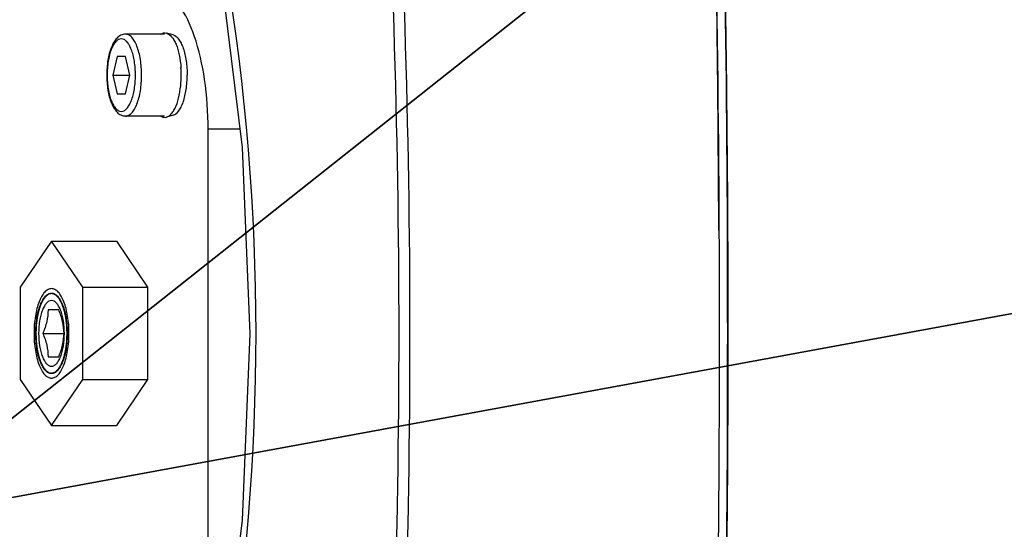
# Model space of a CAD drawing. Header units: millimetres. Extents: x 0 to 8493, y 0 to 6007.
# Tile 53 of 111: x 4381 to 4486, y 1245 to 1299. Entities that reach past the tile are written whole.
import ezdxf

# ---------------------------------------------------------------- set-up
doc = ezdxf.new("R2010")
doc.units = ezdxf.units.MM
doc.header["$LTSCALE"] = 467.107143
doc.layers.get('0').update_dxf_attribs({"linetype": 'CONTINUOUS'})
for name, color, linetype in [('304102000126DXF_CONTINUOUS_LINE', 7, 'CONTINUOUS'), ('304102000127DXF_CONTINUOUS_LINE', 7, 'CONTINUOUS'), ('304103000034DXF_CONTINUOUS_LINE', 7, 'CONTINUOUS'), ('304105000340DXF_CONTINUOUS_LINE', 7, 'CONTINUOUS'), ('304106000106DXF_CONTINUOUS_LINE', 7, 'CONTINUOUS'), ('501023000062DXF_CONTINUOUS_LINE', 7, 'CONTINUOUS'), ('604006000002DXF_CONTINUOUS_LINE', 7, 'CONTINUOUS'), ('625001000001DXF_CONTINUOUS_LINE', 7, 'CONTINUOUS'), ('627001000012DXF_CONTINUOUS_LINE', 7, 'CONTINUOUS'), ('最大动作范围图_DXF_DIMENSION', 7, 'CONTINUOUS')]:
    doc.layers.add(name, color=color, linetype=linetype)
doc.styles.get("Standard").update_dxf_attribs({"font": 'txt', "width": 0.7})
doc.dimstyles.new('DIMSTYLE_1', dxfattribs={"dimtxt": 85.714286, "dimasz": 42.857143, "dimexe": 1.5, "dimexo": 0, "dimgap": 6, "dimtad": 0, "dimtih": 1, "dimtoh": 1, "dimdec": 1, "dimdsep": 46, "dimtxsty": 'Standard', "dimblk": '_FILLED', "dimblk1": '_FILLED', "dimblk2": '_FILLED', "dimcen": 0.09, "dimclrt": 5, "dimazin": 2, "dimtp": 0.5, "dimtm": 0.5, "dimtfac": 1, "dimtdec": 65535, "dimtofl": 0, "dimtmove": 0, "dimatfit": 3, "dimldrblk": '_FILLED', "dimfxl": 0, "dimtolj": 1, "dimarcsym": 0})
doc.dimstyles.new('DIMSTYLE_5', dxfattribs={"dimtxt": 85.714286, "dimasz": 42.857143, "dimexe": 1.5, "dimexo": 0, "dimtad": 1, "dimdsep": 46, "dimtxsty": 'Standard', "dimblk": '_FILLED', "dimblk1": '_FILLED', "dimblk2": '_FILLED', "dimcen": 0.09, "dimclrt": 5, "dimazin": 2, "dimtp": 0.01, "dimtm": 0.01, "dimtfac": 1, "dimtofl": 0, "dimtmove": 0, "dimatfit": 3, "dimldrblk": '_FILLED', "dimfxl": 0, "dimtolj": 1, "dimarcsym": 0})

# ---------------------------------------------------------------- blocks, each defined once
blk = doc.blocks.new('*D1')
at = {"layer": '最大动作范围图_DXF_DIMENSION', "color": 2, "linetype": 'Continuous', "transparency": 16777216}
blk.add_line((5263.67, 1245.98), (4966.12, 1245.98), dxfattribs=at)
for start, end in [(0, 86.39529), (109.00151, 167)]:
    blk.add_arc((4366.38, 1245.98), 610.46, start, end, dxfattribs=at)
for points in [[(3772.32, 1427.48), (3771.56, 1383.31), (3793.01, 1421.93)], [(4964.63, 1288.44), (4976.84, 1245.98), (4986.04, 1289.19)]]:
    blk.add_solid(points, dxfattribs=at)
blk = doc.blocks.new('_FILLED')
at = {"color": 0, "linetype": 'ByBlock'}
blk.add_solid([(0, 0), (-1, 0.25), (-1, -0.25)], dxfattribs=at)
blk = doc.blocks.new('*D2')
at = {"layer": '最大动作范围图_DXF_DIMENSION', "color": 2, "linetype": 'Continuous', "transparency": 16777216}
blk.add_line((5263.67, 1245.98), (4966.12, 1245.98), dxfattribs=at)
for start, end in [(260.88866, 360), (193, 239.94839)]:
    blk.add_arc((4366.38, 1245.98), 610.46, start, end, dxfattribs=at)
for points in [[(4986.04, 1202.78), (4976.84, 1245.98), (4964.63, 1203.53)], [(3793.01, 1070.04), (3771.56, 1108.66), (3772.32, 1064.49)]]:
    blk.add_solid(points, dxfattribs=at)
blk = doc.blocks.new('*D27')
at = {"layer": '最大动作范围图_DXF_DIMENSION', "color": 2, "linetype": 'Continuous', "transparency": 16777216}
for p, q in [((4366.43, 1245.98), (6343.26, 1609.67)), ((6006.9, 1547.79), (4366.43, 1245.98)), ((6006.9, 1547.79), (6006.9, 1547.79))]:
    blk.add_line(p, q, dxfattribs=at)
at = {"layer": '最大动作范围图_DXF_DIMENSION', "color": 2, "linetype": 'Continuous', "transparency": 16777216, "xscale": 42.8571428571, "yscale": 42.8571428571, "zscale": 42.8571428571, "rotation": 190.4236602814}
blk.add_blockref('_FILLED', (6006.9, 1547.79), dxfattribs=at)
blk = doc.blocks.new('*D28')
at = {"layer": '最大动作范围图_DXF_DIMENSION', "color": 2, "linetype": 'Continuous', "transparency": 16777216}
for p, q in [((4366.43, 1245.98), (5139.88, 1859.06)), ((4614.07, 1442.28), (4366.43, 1245.98)), ((4614.07, 1442.28), (4614.07, 1442.28))]:
    blk.add_line(p, q, dxfattribs=at)
at = {"layer": '最大动作范围图_DXF_DIMENSION', "color": 2, "linetype": 'Continuous', "transparency": 16777216, "xscale": 42.8571428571, "yscale": 42.8571428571, "zscale": 42.8571428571, "rotation": 218.403466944}
blk.add_blockref('_FILLED', (4614.07, 1442.28), dxfattribs=at)

msp = doc.modelspace()

# ---------------------------------------------------------------- linework, layer by layer
at = {"color": 2, "linetype": 'Continuous'}
msp.add_circle((4366.427, 1245.984), 316, dxfattribs=at)
at = {"layer": '304102000126DXF_CONTINUOUS_LINE', "color": 7, "linetype": 'Continuous'}
for centre, radius, start, end in [((2176.363, 1266.151), 2280.136, 0.769548, 1.793719), ((2166.645, 1265.995), 2289.855, 0.26154, 0.770195), ((2164.82, 1265.984), 2291.679, 359.738397, 0.2616), ((2166.645, 1265.973), 2289.855, 359.229802, 359.738457)]:
    msp.add_arc(centre, radius, start, end, dxfattribs=at)
at = {"layer": '304102000127DXF_CONTINUOUS_LINE', "color": 7, "linetype": 'Continuous'}
msp.add_lwpolyline([(4402.444, 1304.465), (4404.767, 1285.794), (4405.599, 1265.947), (4404.76, 1246.1), (4402.444, 1227.503)], dxfattribs=at)
msp.add_arc((2171.374, 1265.984), 2284.203, 358.205771, 1.794229, dxfattribs=at)
at = {"layer": '304102000127DXF_CONTINUOUS_LINE', "color": 9, "linetype": 'Continuous'}
for centre, radius, start, end in [((3423.864, 1265.984), 997.599, 356.258971, 3.741026), ((3417.634, 1265.984), 1004.995, 356.279406, 3.720595), ((4168.75, 1265.984), 237.493, 350.55584, 9.44416)]:
    msp.add_arc(centre, radius, start, end, dxfattribs=at)
at = {"layer": '304103000034DXF_CONTINUOUS_LINE', "color": 7, "linetype": 'Continuous'}
msp.add_arc((4366.427, 1245.984), 225, 72.65327, 219.31615, dxfattribs=at)
at = {"layer": '304105000340DXF_CONTINUOUS_LINE', "color": 7, "linetype": 'Continuous'}
msp.add_line((4401.145, 1244.255), (4401.145, 1287.713), dxfattribs=at)
at = {"layer": '304105000340DXF_CONTINUOUS_LINE', "color": 9, "linetype": 'Continuous'}
msp.add_line((4404.528, 1287.713), (4401.145, 1287.713), dxfattribs=at)
at = {"layer": '304105000340DXF_CONTINUOUS_LINE', "color": 7, "linetype": 'Continuous'}
msp.add_open_spline([(4401.145, 1287.713), (4401.145, 1289.489), (4400.922, 1292.853), (4399.907, 1297.374), (4398.437, 1300.758), (4396.819, 1302.343), (4395.998, 1302.601)], degree=3, knots=[0, 0, 0, 0, 0.3251329, 0.6151142, 0.8424927, 1, 1, 1, 1], dxfattribs=at)
at = {"layer": '304106000106DXF_CONTINUOUS_LINE', "color": 7, "linetype": 'Continuous'}
for centre, radius, start, end in [((1853.754, 1266.092), 2601.768, 0.670623, 1.573224), ((1850.908, 1265.984), 2605.536, 358.426682, 1.573318), ((1846.469, 1265.991), 2609.054, 0.240038, 0.670961)]:
    msp.add_arc(centre, radius, start, end, dxfattribs=at)
at = {"layer": '501023000062DXF_CONTINUOUS_LINE', "color": 7, "linetype": 'Continuous'}
for p, q in [((4396.501, 1297.844), (4392.359, 1297.844)), ((4391.447, 1295.484), (4390.996, 1293.484)), ((4392.35, 1295.484), (4391.447, 1295.484)), ((4392.801, 1293.484), (4392.35, 1295.484)), ((4390.996, 1293.484), (4391.447, 1291.484)), ((4390.996, 1293.484), (4392.801, 1293.484)), ((4392.35, 1291.484), (4392.801, 1293.484)), ((4391.447, 1291.484), (4392.35, 1291.484)), ((4396.501, 1289.124), (4392.359, 1289.124))]:
    msp.add_line(p, q, dxfattribs=at)
for points, knots in [([(4392.359, 1297.844), (4392.191, 1297.844), (4391.851, 1297.761), (4391.43, 1297.442), (4391.097, 1296.994), (4390.722, 1296.219), (4390.427, 1295.031), (4390.351, 1294.02), (4390.351, 1293.484)], [0, 0, 0, 0, 0.0966555, 0.1946223, 0.2994744, 0.4164861, 0.6902487, 1, 1, 1, 1]), ([(4390.351, 1293.484), (4390.351, 1292.948), (4390.427, 1291.937), (4390.722, 1290.749), (4391.097, 1289.974), (4391.43, 1289.526), (4391.851, 1289.207), (4392.191, 1289.124), (4392.359, 1289.124)], [0, 0, 0, 0, 0.3097539, 0.5835171, 0.7005282, 0.8053792, 0.9033426, 1, 1, 1, 1])]:
    msp.add_open_spline(points, degree=3, knots=knots, dxfattribs=at)
at = {"layer": '501023000062DXF_CONTINUOUS_LINE', "color": 9, "linetype": 'Continuous'}
for points, knots in [([(4394.062, 1293.484), (4394.062, 1294.042), (4394.003, 1294.859), (4393.794, 1295.884), (4393.588, 1296.542), (4393.337, 1297.087), (4393.048, 1297.501), (4392.724, 1297.774), (4392.473, 1297.844), (4392.359, 1297.844)], [0, 0, 0, 0, 0.33569, 0.4901524, 0.6293348, 0.7498252, 0.8499864, 0.9311987, 1, 1, 1, 1]), ([(4393.407, 1293.484), (4393.407, 1293.978), (4393.355, 1294.701), (4393.169, 1295.609), (4392.987, 1296.192), (4392.764, 1296.674), (4392.509, 1297.041), (4392.222, 1297.282), (4391.898, 1297.372), (4391.575, 1297.282), (4391.288, 1297.041), (4391.033, 1296.674), (4390.81, 1296.192), (4390.628, 1295.609), (4390.442, 1294.701), (4390.39, 1293.978), (4390.39, 1293.484)], [0, 0, 0, 0, 0.1678449, 0.245076, 0.3146672, 0.3749124, 0.424993, 0.4655992, 0.4999998, 0.5344005, 0.5750067, 0.6250875, 0.6853329, 0.7549241, 0.8321553, 1, 1, 1, 1]), ([(4390.39, 1293.484), (4390.39, 1292.99), (4390.442, 1292.267), (4390.628, 1291.359), (4390.81, 1290.776), (4391.033, 1290.294), (4391.288, 1289.927), (4391.575, 1289.686), (4391.898, 1289.596), (4392.222, 1289.686), (4392.509, 1289.927), (4392.764, 1290.294), (4392.987, 1290.776), (4393.169, 1291.359), (4393.355, 1292.267), (4393.407, 1292.99), (4393.407, 1293.484)], [0, 0, 0, 0, 0.1678449, 0.245076, 0.3146672, 0.3749124, 0.424993, 0.4655992, 0.4999998, 0.5344005, 0.5750067, 0.6250875, 0.6853329, 0.7549241, 0.8321553, 1, 1, 1, 1]), ([(4392.359, 1289.124), (4392.473, 1289.124), (4392.724, 1289.194), (4393.048, 1289.467), (4393.337, 1289.881), (4393.588, 1290.426), (4393.794, 1291.084), (4394.003, 1292.109), (4394.062, 1292.926), (4394.062, 1293.484)], [0, 0, 0, 0, 0.0688013, 0.1500138, 0.2501753, 0.3706661, 0.5098485, 0.6643108, 1, 1, 1, 1])]:
    msp.add_open_spline(points, degree=3, knots=knots, dxfattribs=at)
at = {"layer": '604006000002DXF_CONTINUOUS_LINE', "color": 7, "linetype": 'Continuous'}
for p, q in [((4397.421, 1297.759), (4396.717, 1297.957)), ((4397.421, 1289.209), (4396.717, 1289.011))]:
    msp.add_line(p, q, dxfattribs=at)
for centre, start, end in [((4386.942, 1293.487), 359.98252, 3.9933), ((4386.942, 1293.481), 356.0067, 0.01748)]:
    msp.add_arc(centre, 11.341, start, end, dxfattribs=at)
for points, knots in [([(4396.094, 1297.847), (4396.188, 1297.908), (4396.392, 1297.998), (4396.616, 1297.985), (4396.717, 1297.957)], [0, 0, 0, 0, 0.5157835, 1, 1, 1, 1]), ([(4396.717, 1297.957), (4396.93, 1297.897), (4397.23, 1297.645), (4397.525, 1297.206), (4397.833, 1296.567), (4398.112, 1295.581), (4398.223, 1294.733), (4398.255, 1294.277)], [0, 0, 0, 0, 0.1598766, 0.2634416, 0.3838973, 0.6700912, 1, 1, 1, 1]), ([(4397.421, 1297.759), (4397.658, 1297.692), (4397.984, 1297.385), (4398.288, 1296.869), (4398.599, 1296.111), (4398.851, 1294.969), (4398.918, 1293.997), (4398.918, 1293.484)], [0, 0, 0, 0, 0.1562321, 0.2608306, 0.3835064, 0.673823, 1, 1, 1, 1]), ([(4397.421, 1289.209), (4397.658, 1289.276), (4397.984, 1289.583), (4398.288, 1290.099), (4398.599, 1290.857), (4398.851, 1291.999), (4398.918, 1292.971), (4398.918, 1293.484)], [0, 0, 0, 0, 0.1562321, 0.2608306, 0.3835064, 0.673823, 1, 1, 1, 1]), ([(4396.717, 1289.011), (4396.93, 1289.071), (4397.23, 1289.323), (4397.525, 1289.762), (4397.833, 1290.401), (4398.112, 1291.387), (4398.223, 1292.235), (4398.255, 1292.691)], [0, 0, 0, 0, 0.1598766, 0.2634416, 0.3838973, 0.6700912, 1, 1, 1, 1]), ([(4396.094, 1289.121), (4396.188, 1289.06), (4396.392, 1288.97), (4396.616, 1288.983), (4396.717, 1289.011)], [0, 0, 0, 0, 0.5157835, 1, 1, 1, 1])]:
    msp.add_open_spline(points, degree=3, knots=knots, dxfattribs=at)
at = {"layer": '625001000001DXF_CONTINUOUS_LINE', "color": 2, "linetype": 'Continuous'}
for p, q in [((4384.658, 1270.234), (4384.473, 1270.234)), ((4384.657, 1261.734), (4384.473, 1261.734))]:
    msp.add_line(p, q, dxfattribs=at)
at = {"layer": '625001000001DXF_CONTINUOUS_LINE', "color": 7, "linetype": 'Continuous'}
for p, q in [((4385.242, 1268.484), (4384.114, 1268.484)), ((4383.55, 1265.984), (4385.806, 1265.984)), ((4384.114, 1263.484), (4385.242, 1263.484))]:
    msp.add_line(p, q, dxfattribs=at)
for points, knots in [([(4384.473, 1270.749), (4384.348, 1270.749), (4384.074, 1270.673), (4383.72, 1270.375), (4383.404, 1269.923), (4383.13, 1269.327), (4382.904, 1268.608), (4382.675, 1267.487), (4382.611, 1266.594), (4382.611, 1265.984)], [0, 0, 0, 0, 0.068765, 0.1499358, 0.2500645, 0.3705495, 0.5097516, 0.6642451, 1, 1, 1, 1]), ([(4386.334, 1265.984), (4386.334, 1266.594), (4386.27, 1267.487), (4386.041, 1268.608), (4385.816, 1269.327), (4385.541, 1269.923), (4385.225, 1270.375), (4384.872, 1270.673), (4384.598, 1270.749), (4384.473, 1270.749)], [0, 0, 0, 0, 0.3357549, 0.4902484, 0.6294505, 0.7499355, 0.8500642, 0.931235, 1, 1, 1, 1]), ([(4385.84, 1265.984), (4385.84, 1266.432), (4385.793, 1267.088), (4385.625, 1267.911), (4385.459, 1268.439), (4385.258, 1268.877), (4385.026, 1269.209), (4384.765, 1269.428), (4384.473, 1269.51), (4384.18, 1269.428), (4383.92, 1269.209), (4383.688, 1268.877), (4383.486, 1268.439), (4383.321, 1267.911), (4383.152, 1267.088), (4383.105, 1266.432), (4383.105, 1265.984)], [0, 0, 0, 0, 0.1678772, 0.2451243, 0.3147254, 0.3749675, 0.4250322, 0.4656177, 0.5, 0.5343823, 0.5749678, 0.6250325, 0.6852746, 0.7548757, 0.8321228, 1, 1, 1, 1]), ([(4384.114, 1268.484), (4384.101, 1268.064), (4384.005, 1267.205), (4383.72, 1266.389), (4383.55, 1265.984)], [0, 0, 0, 0, 0.4889812, 1, 1, 1, 1]), ([(4385.806, 1265.984), (4385.793, 1266.404), (4385.697, 1267.263), (4385.412, 1268.079), (4385.242, 1268.484)], [0, 0, 0, 0, 0.4889811, 1, 1, 1, 1]), ([(4382.611, 1265.984), (4382.611, 1265.374), (4382.675, 1264.481), (4382.904, 1263.36), (4383.13, 1262.641), (4383.404, 1262.045), (4383.72, 1261.593), (4384.074, 1261.295), (4384.348, 1261.219), (4384.473, 1261.219)], [0, 0, 0, 0, 0.3357549, 0.4902484, 0.6294505, 0.7499355, 0.8500642, 0.931235, 1, 1, 1, 1]), ([(4383.105, 1265.984), (4383.105, 1265.536), (4383.152, 1264.88), (4383.321, 1264.057), (4383.486, 1263.529), (4383.688, 1263.091), (4383.92, 1262.759), (4384.18, 1262.54), (4384.473, 1262.458), (4384.765, 1262.54), (4385.026, 1262.759), (4385.258, 1263.091), (4385.459, 1263.529), (4385.625, 1264.057), (4385.793, 1264.88), (4385.84, 1265.536), (4385.84, 1265.984)], [0, 0, 0, 0, 0.1678772, 0.2451243, 0.3147254, 0.3749675, 0.4250322, 0.4656177, 0.5, 0.5343823, 0.5749678, 0.6250325, 0.6852746, 0.7548757, 0.8321228, 1, 1, 1, 1]), ([(4383.55, 1265.984), (4383.72, 1265.579), (4384.005, 1264.763), (4384.101, 1263.904), (4384.114, 1263.484)], [0, 0, 0, 0, 0.5110189, 1, 1, 1, 1]), ([(4384.473, 1261.219), (4384.598, 1261.219), (4384.872, 1261.295), (4385.225, 1261.593), (4385.541, 1262.045), (4385.816, 1262.641), (4386.041, 1263.36), (4386.27, 1264.481), (4386.334, 1265.374), (4386.334, 1265.984)], [0, 0, 0, 0, 0.068765, 0.1499358, 0.2500645, 0.3705495, 0.5097516, 0.6642451, 1, 1, 1, 1]), ([(4385.242, 1263.484), (4385.412, 1263.889), (4385.697, 1264.705), (4385.793, 1265.564), (4385.806, 1265.984)], [0, 0, 0, 0, 0.5110189, 1, 1, 1, 1])]:
    msp.add_open_spline(points, degree=3, knots=knots, dxfattribs=at)
at = {"layer": '625001000001DXF_CONTINUOUS_LINE', "color": 2, "linetype": 'Continuous'}
for points, knots in [([(4384.507, 1270.233), (4384.481, 1270.228), (4384.427, 1270.217), (4384.359, 1270.204), (4384.305, 1270.193), (4384.272, 1270.187), (4384.245, 1270.181), (4384.225, 1270.177), (4384.208, 1270.174), (4384.196, 1270.172), (4384.189, 1270.17), (4384.184, 1270.17), (4384.179, 1270.166), (4384.173, 1270.161), (4384.161, 1270.153), (4384.145, 1270.141), (4384.125, 1270.127), (4384.098, 1270.108), (4384.065, 1270.084), (4384.026, 1270.055), (4383.986, 1270.027), (4383.953, 1270.003), (4383.926, 1269.984), (4383.906, 1269.97), (4383.89, 1269.958), (4383.878, 1269.949), (4383.872, 1269.944), (4383.867, 1269.942), (4383.862, 1269.935), (4383.856, 1269.927), (4383.845, 1269.913), (4383.83, 1269.893), (4383.812, 1269.869), (4383.787, 1269.837), (4383.757, 1269.797), (4383.72, 1269.749), (4383.683, 1269.701), (4383.653, 1269.661), (4383.628, 1269.629), (4383.61, 1269.605), (4383.595, 1269.584), (4383.584, 1269.571), (4383.578, 1269.562), (4383.573, 1269.557), (4383.569, 1269.548), (4383.564, 1269.537), (4383.554, 1269.518), (4383.541, 1269.491), (4383.525, 1269.458), (4383.503, 1269.414), (4383.476, 1269.359), (4383.444, 1269.294), (4383.412, 1269.228), (4383.385, 1269.173), (4383.363, 1269.129), (4383.347, 1269.097), (4383.334, 1269.069), (4383.324, 1269.05), (4383.319, 1269.039), (4383.315, 1269.031), (4383.312, 1269.021), (4383.307, 1269.007), (4383.299, 1268.984), (4383.288, 1268.95), (4383.275, 1268.91), (4383.257, 1268.856), (4383.235, 1268.789), (4383.209, 1268.708), (4383.182, 1268.627), (4383.16, 1268.56), (4383.142, 1268.506), (4383.129, 1268.466), (4383.118, 1268.432), (4383.11, 1268.409), (4383.106, 1268.395), (4383.102, 1268.386), (4383.1, 1268.373), (4383.097, 1268.358), (4383.091, 1268.331), (4383.083, 1268.293), (4383.073, 1268.246), (4383.06, 1268.185), (4383.043, 1268.107), (4383.023, 1268.015), (4383.003, 1267.922), (4382.984, 1267.83), (4382.967, 1267.753), (4382.956, 1267.699), (4382.949, 1267.668), (4382.944, 1267.645), (4382.941, 1267.619), (4382.937, 1267.586), (4382.93, 1267.527), (4382.92, 1267.443), (4382.907, 1267.342), (4382.895, 1267.242), (4382.883, 1267.141), (4382.87, 1267.04), (4382.86, 1266.956), (4382.853, 1266.897), (4382.849, 1266.864), (4382.845, 1266.839), (4382.845, 1266.812), (4382.843, 1266.776), (4382.841, 1266.714), (4382.837, 1266.625), (4382.833, 1266.518), (4382.828, 1266.376), (4382.821, 1266.198), (4382.815, 1266.055), (4382.812, 1265.984)], [0, 0, 0, 0, 0.03125, 0.0625, 0.078125, 0.09375, 0.1015625, 0.109375, 0.1171875, 0.1210938, 0.1230469, 0.125, 0.1269531, 0.1289062, 0.1328125, 0.140625, 0.1484375, 0.15625, 0.171875, 0.1875, 0.203125, 0.21875, 0.2265625, 0.234375, 0.2421875, 0.2460938, 0.2480469, 0.25, 0.2519531, 0.2539062, 0.2578125, 0.265625, 0.2734375, 0.28125, 0.296875, 0.3125, 0.328125, 0.34375, 0.3515625, 0.359375, 0.3671875, 0.3710938, 0.3730469, 0.375, 0.3769531, 0.3789062, 0.3828125, 0.390625, 0.3984375, 0.40625, 0.421875, 0.4375, 0.453125, 0.46875, 0.4765625, 0.484375, 0.4921875, 0.4960938, 0.4980469, 0.5, 0.5019531, 0.5039062, 0.5078125, 0.515625, 0.5234375, 0.53125, 0.546875, 0.5625, 0.578125, 0.59375, 0.6015625, 0.609375, 0.6171875, 0.6210938, 0.6230469, 0.625, 0.6269531, 0.6289062, 0.6328125, 0.640625, 0.6484375, 0.65625, 0.671875, 0.6875, 0.703125, 0.71875, 0.734375, 0.7421875, 0.7460938, 0.75, 0.7539062, 0.7578125, 0.765625, 0.78125, 0.796875, 0.8125, 0.828125, 0.84375, 0.859375, 0.8671875, 0.8710938, 0.875, 0.8789062, 0.8828125, 0.890625, 0.90625, 0.921875, 0.9375, 0.96875, 1, 1, 1, 1]), ([(4386.133, 1265.984), (4386.13, 1266.052), (4386.125, 1266.187), (4386.116, 1266.39), (4386.108, 1266.559), (4386.103, 1266.694), (4386.099, 1266.778), (4386.096, 1266.846), (4386.094, 1266.884), (4386.094, 1266.909), (4386.091, 1266.925), (4386.088, 1266.954), (4386.08, 1267.01), (4386.069, 1267.09), (4386.052, 1267.219), (4386.035, 1267.348), (4386.018, 1267.476), (4386.005, 1267.573), (4385.994, 1267.653), (4385.985, 1267.718), (4385.98, 1267.758), (4385.976, 1267.791), (4385.969, 1267.82), (4385.957, 1267.871), (4385.939, 1267.945), (4385.918, 1268.033), (4385.889, 1268.151), (4385.861, 1268.269), (4385.833, 1268.386), (4385.815, 1268.46), (4385.801, 1268.519), (4385.79, 1268.562), (4385.782, 1268.601), (4385.772, 1268.624), (4385.763, 1268.648), (4385.751, 1268.679), (4385.733, 1268.728), (4385.71, 1268.788), (4385.682, 1268.861), (4385.654, 1268.934), (4385.626, 1269.007), (4385.598, 1269.08), (4385.575, 1269.141), (4385.557, 1269.19), (4385.545, 1269.22), (4385.536, 1269.245), (4385.53, 1269.258), (4385.527, 1269.268), (4385.524, 1269.272), (4385.519, 1269.281), (4385.509, 1269.297), (4385.495, 1269.321), (4385.473, 1269.358), (4385.444, 1269.405), (4385.399, 1269.48), (4385.342, 1269.575), (4385.291, 1269.659), (4385.257, 1269.716), (4385.243, 1269.739), (4385.232, 1269.758), (4385.223, 1269.772), (4385.217, 1269.785), (4385.21, 1269.79), (4385.201, 1269.799), (4385.187, 1269.812), (4385.168, 1269.83), (4385.149, 1269.847), (4385.125, 1269.871), (4385.093, 1269.9), (4385.044, 1269.948), (4384.994, 1269.995), (4384.95, 1270.036), (4384.925, 1270.06), (4384.906, 1270.077), (4384.891, 1270.092), (4384.88, 1270.102), (4384.874, 1270.109), (4384.867, 1270.11), (4384.859, 1270.113), (4384.845, 1270.118), (4384.829, 1270.123), (4384.808, 1270.13), (4384.782, 1270.139), (4384.735, 1270.155), (4384.668, 1270.178), (4384.588, 1270.206), (4384.534, 1270.224), (4384.507, 1270.233)], [0, 0, 0, 0, 0.03125, 0.0625, 0.09375, 0.109375, 0.125, 0.1328125, 0.140625, 0.1425781, 0.1445312, 0.1484375, 0.15625, 0.171875, 0.1875, 0.21875, 0.234375, 0.25, 0.265625, 0.2734375, 0.28125, 0.2851562, 0.2890625, 0.296875, 0.3125, 0.328125, 0.34375, 0.375, 0.390625, 0.40625, 0.4140625, 0.421875, 0.4296875, 0.4335938, 0.4375, 0.4453125, 0.453125, 0.46875, 0.484375, 0.5, 0.515625, 0.53125, 0.546875, 0.5546875, 0.5625, 0.5664062, 0.5703125, 0.5712891, 0.5722656, 0.5742188, 0.578125, 0.5859375, 0.59375, 0.609375, 0.625, 0.65625, 0.6875, 0.6953125, 0.703125, 0.7070312, 0.7109375, 0.7148438, 0.7167969, 0.71875, 0.7265625, 0.734375, 0.7421875, 0.75, 0.765625, 0.78125, 0.8125, 0.828125, 0.8359375, 0.84375, 0.8515625, 0.8554688, 0.8574219, 0.859375, 0.8632812, 0.8671875, 0.875, 0.8828125, 0.890625, 0.90625, 0.9375, 0.96875, 1, 1, 1, 1]), ([(4382.812, 1265.984), (4382.815, 1265.915), (4382.82, 1265.778), (4382.827, 1265.606), (4382.832, 1265.468), (4382.836, 1265.365), (4382.839, 1265.279), (4382.841, 1265.219), (4382.843, 1265.184), (4382.843, 1265.158), (4382.847, 1265.133), (4382.851, 1265.1), (4382.858, 1265.041), (4382.872, 1264.923), (4382.888, 1264.788), (4382.904, 1264.654), (4382.916, 1264.553), (4382.926, 1264.469), (4382.932, 1264.41), (4382.937, 1264.376), (4382.939, 1264.35), (4382.945, 1264.328), (4382.951, 1264.296), (4382.962, 1264.242), (4382.979, 1264.165), (4382.998, 1264.072), (4383.018, 1263.979), (4383.037, 1263.886), (4383.054, 1263.809), (4383.067, 1263.747), (4383.076, 1263.7), (4383.085, 1263.662), (4383.09, 1263.634), (4383.094, 1263.619), (4383.096, 1263.607), (4383.099, 1263.597), (4383.104, 1263.584), (4383.111, 1263.56), (4383.122, 1263.526), (4383.135, 1263.486), (4383.153, 1263.432), (4383.175, 1263.364), (4383.201, 1263.283), (4383.228, 1263.201), (4383.25, 1263.134), (4383.267, 1263.08), (4383.28, 1263.039), (4383.291, 1263.005), (4383.299, 1262.982), (4383.303, 1262.968), (4383.306, 1262.957), (4383.311, 1262.95), (4383.316, 1262.939), (4383.325, 1262.919), (4383.339, 1262.892), (4383.355, 1262.859), (4383.376, 1262.814), (4383.403, 1262.759), (4383.435, 1262.693), (4383.467, 1262.627), (4383.494, 1262.571), (4383.515, 1262.527), (4383.531, 1262.494), (4383.545, 1262.466), (4383.554, 1262.447), (4383.559, 1262.436), (4383.563, 1262.427), (4383.568, 1262.422), (4383.574, 1262.413), (4383.585, 1262.399), (4383.6, 1262.379), (4383.618, 1262.355), (4383.643, 1262.322), (4383.673, 1262.282), (4383.71, 1262.233), (4383.746, 1262.184), (4383.777, 1262.144), (4383.801, 1262.111), (4383.819, 1262.087), (4383.835, 1262.066), (4383.845, 1262.052), (4383.851, 1262.044), (4383.856, 1262.037), (4383.861, 1262.034), (4383.867, 1262.029), (4383.879, 1262.021), (4383.896, 1262.009), (4383.915, 1261.994), (4383.942, 1261.975), (4383.975, 1261.95), (4384.014, 1261.921), (4384.054, 1261.892), (4384.087, 1261.867), (4384.113, 1261.848), (4384.133, 1261.833), (4384.15, 1261.821), (4384.161, 1261.812), (4384.168, 1261.808), (4384.173, 1261.803), (4384.178, 1261.803), (4384.185, 1261.801), (4384.197, 1261.799), (4384.215, 1261.795), (4384.236, 1261.791), (4384.263, 1261.785), (4384.298, 1261.778), (4384.354, 1261.767), (4384.424, 1261.752), (4384.48, 1261.741), (4384.507, 1261.735)], [0, 0, 0, 0, 0.03125, 0.0625, 0.078125, 0.09375, 0.109375, 0.1171875, 0.1210938, 0.125, 0.1289062, 0.1328125, 0.140625, 0.15625, 0.1875, 0.203125, 0.21875, 0.234375, 0.2421875, 0.2460938, 0.25, 0.2539062, 0.2578125, 0.265625, 0.28125, 0.296875, 0.3125, 0.328125, 0.34375, 0.3515625, 0.359375, 0.3671875, 0.3710938, 0.3730469, 0.375, 0.3769531, 0.3789062, 0.3828125, 0.390625, 0.3984375, 0.40625, 0.421875, 0.4375, 0.453125, 0.46875, 0.4765625, 0.484375, 0.4921875, 0.4960938, 0.4980469, 0.5, 0.5019531, 0.5039062, 0.5078125, 0.515625, 0.5234375, 0.53125, 0.546875, 0.5625, 0.578125, 0.59375, 0.6015625, 0.609375, 0.6171875, 0.6210938, 0.6230469, 0.625, 0.6269531, 0.6289062, 0.6328125, 0.640625, 0.6484375, 0.65625, 0.671875, 0.6875, 0.703125, 0.71875, 0.7265625, 0.734375, 0.7421875, 0.7460938, 0.7480469, 0.75, 0.7519531, 0.7539062, 0.7578125, 0.765625, 0.7734375, 0.78125, 0.796875, 0.8125, 0.828125, 0.84375, 0.8515625, 0.859375, 0.8671875, 0.8710938, 0.8730469, 0.875, 0.8769531, 0.8789062, 0.8828125, 0.890625, 0.8984375, 0.90625, 0.921875, 0.9375, 0.96875, 1, 1, 1, 1]), ([(4384.507, 1261.735), (4384.534, 1261.744), (4384.586, 1261.762), (4384.666, 1261.788), (4384.731, 1261.81), (4384.777, 1261.826), (4384.804, 1261.835), (4384.824, 1261.841), (4384.84, 1261.847), (4384.853, 1261.851), (4384.861, 1261.855), (4384.868, 1261.856), (4384.874, 1261.862), (4384.885, 1261.872), (4384.901, 1261.887), (4384.92, 1261.904), (4384.945, 1261.928), (4384.988, 1261.969), (4385.038, 1262.015), (4385.088, 1262.062), (4385.119, 1262.091), (4385.144, 1262.115), (4385.163, 1262.132), (4385.182, 1262.15), (4385.196, 1262.163), (4385.205, 1262.172), (4385.211, 1262.177), (4385.218, 1262.19), (4385.227, 1262.203), (4385.238, 1262.222), (4385.252, 1262.245), (4385.286, 1262.302), (4385.337, 1262.386), (4385.394, 1262.479), (4385.44, 1262.554), (4385.468, 1262.601), (4385.491, 1262.638), (4385.505, 1262.662), (4385.515, 1262.678), (4385.52, 1262.686), (4385.523, 1262.691), (4385.526, 1262.701), (4385.531, 1262.714), (4385.54, 1262.738), (4385.552, 1262.768), (4385.571, 1262.817), (4385.594, 1262.878), (4385.622, 1262.95), (4385.65, 1263.023), (4385.678, 1263.096), (4385.706, 1263.169), (4385.729, 1263.229), (4385.748, 1263.278), (4385.759, 1263.308), (4385.769, 1263.333), (4385.778, 1263.356), (4385.787, 1263.394), (4385.798, 1263.437), (4385.812, 1263.496), (4385.829, 1263.57), (4385.858, 1263.687), (4385.886, 1263.805), (4385.915, 1263.922), (4385.936, 1264.01), (4385.954, 1264.083), (4385.966, 1264.135), (4385.974, 1264.164), (4385.977, 1264.197), (4385.983, 1264.237), (4385.992, 1264.301), (4386.003, 1264.381), (4386.016, 1264.478), (4386.033, 1264.606), (4386.05, 1264.735), (4386.068, 1264.863), (4386.079, 1264.944), (4386.086, 1265), (4386.09, 1265.028), (4386.092, 1265.044), (4386.093, 1265.062), (4386.094, 1265.083), (4386.095, 1265.117), (4386.098, 1265.177), (4386.102, 1265.263), (4386.108, 1265.4), (4386.115, 1265.572), (4386.124, 1265.778), (4386.13, 1265.915), (4386.133, 1265.984)], [0, 0, 0, 0, 0.03125, 0.0625, 0.09375, 0.109375, 0.1171875, 0.125, 0.1328125, 0.1367188, 0.140625, 0.1425781, 0.1445312, 0.1484375, 0.15625, 0.1640625, 0.171875, 0.1875, 0.21875, 0.234375, 0.25, 0.2578125, 0.265625, 0.2734375, 0.28125, 0.2832031, 0.2851562, 0.2890625, 0.2929688, 0.296875, 0.3046875, 0.3125, 0.34375, 0.375, 0.390625, 0.40625, 0.4140625, 0.421875, 0.4257812, 0.4277344, 0.4287109, 0.4296875, 0.4335938, 0.4375, 0.4453125, 0.453125, 0.46875, 0.484375, 0.5, 0.515625, 0.53125, 0.546875, 0.5546875, 0.5625, 0.5664062, 0.5703125, 0.578125, 0.5859375, 0.59375, 0.609375, 0.625, 0.65625, 0.671875, 0.6875, 0.703125, 0.7109375, 0.7148438, 0.71875, 0.7265625, 0.734375, 0.75, 0.765625, 0.78125, 0.8125, 0.828125, 0.84375, 0.8515625, 0.8554688, 0.8574219, 0.859375, 0.8632812, 0.8671875, 0.875, 0.890625, 0.90625, 0.9375, 0.96875, 1, 1, 1, 1])]:
    msp.add_open_spline(points, degree=3, knots=knots, dxfattribs=at)
at = {"layer": '627001000012DXF_CONTINUOUS_LINE', "color": 7, "linetype": 'Continuous'}
for p, q in [((4384.473, 1275.799), (4381.151, 1270.891)), ((4387.794, 1270.891), (4384.473, 1275.799)), ((4384.473, 1275.799), (4391.376, 1275.799)), ((4391.376, 1275.799), (4394.698, 1270.891)), ((4381.151, 1270.891), (4381.151, 1261.077)), ((4384.473, 1270.267), (4384.477, 1270.267)), ((4387.794, 1261.077), (4387.794, 1270.891)), ((4387.794, 1270.891), (4394.698, 1270.891)), ((4394.698, 1270.891), (4394.698, 1261.077)), ((4381.151, 1261.077), (4384.473, 1256.169)), ((4384.476, 1261.701), (4384.473, 1261.701)), ((4384.473, 1256.169), (4387.794, 1261.077)), ((4387.794, 1261.077), (4394.698, 1261.077)), ((4394.698, 1261.077), (4391.376, 1256.169)), ((4384.473, 1256.169), (4391.376, 1256.169))]:
    msp.add_line(p, q, dxfattribs=at)
for points, knots in [([(4382.799, 1265.984), (4382.799, 1266.532), (4382.875, 1267.56), (4383.16, 1268.759), (4383.512, 1269.524), (4383.796, 1269.931), (4384.114, 1270.198), (4384.36, 1270.267), (4384.473, 1270.267)], [0, 0, 0, 0, 0.3358906, 0.6293037, 0.7498377, 0.850006, 0.9312083, 1, 1, 1, 1]), ([(4384.477, 1270.267), (4384.589, 1270.266), (4384.835, 1270.196), (4385.152, 1269.928), (4385.435, 1269.521), (4385.786, 1268.756), (4386.071, 1267.558), (4386.146, 1266.531), (4386.146, 1265.984)], [0, 0, 0, 0, 0.0688214, 0.1501274, 0.2503895, 0.3709701, 0.6643173, 1, 1, 1, 1]), ([(4384.473, 1261.701), (4384.36, 1261.701), (4384.114, 1261.77), (4383.796, 1262.037), (4383.512, 1262.444), (4383.16, 1263.209), (4382.875, 1264.408), (4382.799, 1265.436), (4382.799, 1265.984)], [0, 0, 0, 0, 0.0687923, 0.1499962, 0.2501651, 0.3706984, 0.6641092, 1, 1, 1, 1]), ([(4386.146, 1265.984), (4386.146, 1265.437), (4386.071, 1264.41), (4385.786, 1263.212), (4385.435, 1262.447), (4385.152, 1262.04), (4384.835, 1261.772), (4384.589, 1261.702), (4384.476, 1261.701)], [0, 0, 0, 0, 0.3356811, 0.6290302, 0.7496118, 0.8498739, 0.931179, 1, 1, 1, 1])]:
    msp.add_open_spline(points, degree=3, knots=knots, dxfattribs=at)

# ---------------------------------------------------------------- dimensions: what is measured, and where the dimension line sits
at = {"layer": '最大动作范围图_DXF_DIMENSION', "color": 2, "linetype": 'Continuous'}
for mpoint, picture, middle in [((4614.067, 1442.276), '*D28', (4938.49, 1726.773)), ((6006.897, 1547.786), '*D27', (6044.338, 1576.462))]:
    dim = msp.add_radius_dim(center=(4366.427, 1245.984), mpoint=mpoint, text='R<>', dimstyle='DIMSTYLE_5', override={"dimpost": '<>'}, dxfattribs=at)
    dim.commit()
    dim.dimension.update_dxf_attribs({"geometry": picture, "text_midpoint": middle, "dimtype": 164})
for base, line1, line2, picture, middle in [((4435.4838, 1852.5202), ((5257.5696, 1245.984), (5263.6742, 1245.984)), ((3777.5117, 1381.9345), (3771.5635, 1383.3077)), '*D1', (4167.6161, 1808.2973)), ((4435.4838, 639.4479), ((3777.5117, 1110.0336), (3771.5635, 1108.6603)), ((5257.5696, 1245.984), (5263.6742, 1245.984)), '*D2', (4032.5663, 631.8708))]:
    dim = msp.add_angular_dim_2l(base=base, line1=line1, line2=line2, dimstyle='DIMSTYLE_1', dxfattribs=at)
    dim.commit()
    dim.dimension.update_dxf_attribs({"geometry": picture, "text_midpoint": middle, "dimtype": 162})

doc.saveas('drawing.dxf')
